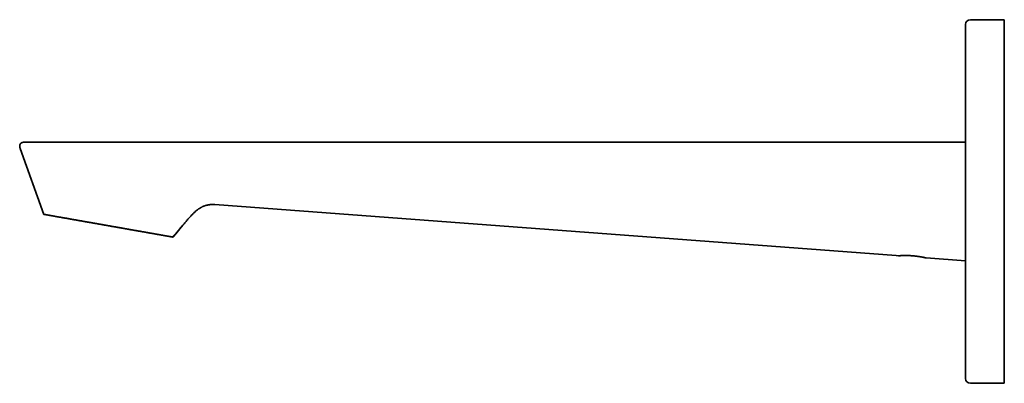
# Model space of a CAD drawing. Header units: millimetres. Extents: x 8 to 676, y 12 to 344.
# Tile 1 of 7: x 27 to 230, y 269 to 344. Entities that reach past the tile are written whole.
import ezdxf

# ---------------------------------------------------------------- set-up
doc = ezdxf.new("R2010")
doc.units = ezdxf.units.MM

msp = doc.modelspace()

# ---------------------------------------------------------------- linework, layer by layer
at = {"color": 7, "linetype": 'Continuous', "lineweight": 35}
for p, q in [((230.03, 344), (223.03, 344)), ((230.03, 269), (230.03, 344)), ((32.04, 303.84), (27.13, 317.44)), ((222.03, 318.27), (222.03, 318.27)), ((222.03, 317.97), (222.03, 318.02)), ((67.26, 305.85), (207.77, 295.33)), ((60.68, 301.62), (58.82, 299.38)), ((60.68, 301.62), (60.68, 301.62)), ((58.82, 299.38), (58.63, 299.16)), ((207.77, 295.33), (208.2, 295.3)), ((213.89, 294.87), (222, 294.26)), ((223.03, 269), (230.03, 269))]:
    msp.add_line(p, q, dxfattribs=at)
for centre, start, end in [((223.03, 343), 90, 180), ((223.03, 270), 180, 270)]:
    msp.add_arc(centre, 1, start, end, dxfattribs=at)
for points, knots in [([(222.03, 270), (222.03, 270), (222.03, 270), (222.03, 270.01), (222.03, 270.03), (222.03, 270.06), (222.03, 270.09), (222.03, 270.13), (222.03, 270.18), (222.03, 270.24), (222.03, 270.29), (222.03, 270.36), (222.03, 270.42), (222.03, 270.48), (222.03, 270.53), (222.03, 270.56), (222.03, 270.59), (222.03, 270.62), (222.03, 270.66), (222.03, 270.7), (222.03, 270.73), (222.03, 270.79), (222.03, 270.88), (222.03, 270.99), (222.03, 271.11), (222.03, 271.23), (222.03, 271.37), (222.03, 271.5), (222.03, 271.65), (222.03, 271.8), (222.03, 271.97), (222.03, 272.1), (222.03, 272.19), (222.03, 272.24), (222.03, 272.29), (222.03, 272.34), (222.03, 272.4), (222.03, 272.45), (222.03, 272.51), (222.03, 272.61), (222.03, 272.76), (222.03, 272.96), (222.03, 273.16), (222.03, 273.38), (222.03, 273.6), (222.03, 273.82), (222.03, 274.06), (222.03, 274.29), (222.03, 274.51), (222.03, 274.73), (222.03, 274.96), (222.03, 275.15), (222.03, 275.31), (222.03, 275.44), (222.03, 275.56), (222.03, 275.69), (222.03, 275.82), (222.03, 275.99), (222.03, 276.21), (222.03, 276.48), (222.03, 276.75), (222.03, 277.02), (222.03, 277.3), (222.03, 277.59), (222.03, 277.87), (222.03, 278.16), (222.03, 278.47), (222.03, 278.81), (222.03, 279.17), (222.03, 279.54), (222.03, 279.92), (222.03, 280.3), (222.03, 280.67), (222.03, 281.03), (222.03, 281.37), (222.03, 281.71), (222.03, 282.06), (222.03, 282.41), (222.03, 282.76), (222.03, 283.12), (222.03, 283.48), (222.03, 283.84), (222.03, 284.2), (222.03, 284.57), (222.03, 284.94), (222.03, 285.26), (222.03, 285.52), (222.03, 285.72), (222.03, 285.92), (222.03, 286.12), (222.03, 286.32), (222.03, 286.6), (222.03, 286.96), (222.03, 287.4), (222.03, 287.84), (222.03, 288.29), (222.03, 288.74), (222.03, 289.19), (222.03, 289.64), (222.03, 290.08), (222.03, 290.51), (222.03, 290.92), (222.03, 291.33), (222.03, 291.73), (222.03, 292.11), (222.03, 292.39), (222.03, 292.58), (222.03, 292.67), (222.03, 292.77), (222.03, 292.87), (222.03, 292.97), (222.03, 293.19), (222.03, 293.53), (222.03, 294), (222.03, 294.46), (222.03, 294.93), (222.03, 295.4), (222.03, 295.87), (222.03, 296.34), (222.03, 296.81), (222.03, 297.28), (222.03, 297.75), (222.03, 298.23), (222.03, 298.71), (222.03, 299.09), (222.03, 299.37), (222.03, 299.56), (222.03, 299.75), (222.03, 299.93), (222.03, 300.11), (222.03, 300.29), (222.03, 300.47), (222.03, 300.77), (222.03, 301.19), (222.03, 301.73), (222.03, 302.28), (222.03, 302.82), (222.03, 303.37), (222.03, 303.9), (222.03, 304.43), (222.03, 304.95), (222.03, 305.46), (222.03, 305.98), (222.03, 306.5), (222.03, 307.02), (222.03, 307.55), (222.03, 308.07), (222.03, 308.59), (222.03, 309.12), (222.03, 309.64), (222.03, 310.16), (222.03, 310.66), (222.03, 311.14), (222.03, 311.59), (222.03, 312.05), (222.03, 312.41), (222.03, 312.68), (222.03, 312.86), (222.03, 313.04), (222.03, 313.22), (222.03, 313.41), (222.03, 313.6), (222.03, 313.79), (222.03, 314.08), (222.03, 314.46), (222.03, 314.95), (222.03, 315.43), (222.03, 315.92), (222.03, 316.4), (222.03, 316.87), (222.03, 317.35), (222.03, 317.84), (222.03, 318.32), (222.03, 318.69), (222.03, 318.95), (222.03, 319.09), (222.03, 319.23), (222.03, 319.37), (222.03, 319.51), (222.03, 319.65), (222.03, 319.79), (222.03, 320.05), (222.03, 320.42), (222.03, 320.89), (222.03, 321.37), (222.03, 321.84), (222.03, 322.3), (222.03, 322.77), (222.03, 323.23), (222.03, 323.66), (222.03, 324.08), (222.03, 324.48), (222.03, 324.87), (222.03, 325.2), (222.03, 325.46), (222.03, 325.67), (222.03, 325.87), (222.03, 326.07), (222.03, 326.27), (222.03, 326.54), (222.03, 326.87), (222.03, 327.26), (222.03, 327.65), (222.03, 328.03), (222.03, 328.41), (222.03, 328.78), (222.03, 329.14), (222.03, 329.51), (222.03, 329.89), (222.03, 330.28), (222.03, 330.7), (222.03, 331.11), (222.03, 331.52), (222.03, 331.92), (222.03, 332.29), (222.03, 332.64), (222.03, 332.97), (222.03, 333.29), (222.03, 333.61), (222.03, 333.92), (222.03, 334.23), (222.03, 334.53), (222.03, 334.82), (222.03, 335.11), (222.03, 335.4), (222.03, 335.68), (222.03, 335.96), (222.03, 336.18), (222.03, 336.37), (222.03, 336.51), (222.03, 336.64), (222.03, 336.78), (222.03, 336.92), (222.03, 337.1), (222.03, 337.33), (222.03, 337.61), (222.03, 337.87), (222.03, 338.13), (222.03, 338.39), (222.03, 338.64), (222.03, 338.88), (222.03, 339.1), (222.03, 339.31), (222.03, 339.51), (222.03, 339.7), (222.03, 339.88), (222.03, 340.05), (222.03, 340.16), (222.03, 340.24), (222.03, 340.28), (222.03, 340.32), (222.03, 340.36), (222.03, 340.4), (222.03, 340.49), (222.03, 340.62), (222.03, 340.79), (222.03, 340.96), (222.03, 341.12), (222.03, 341.27), (222.03, 341.42), (222.03, 341.56), (222.03, 341.69), (222.03, 341.82), (222.03, 341.94), (222.03, 342.05), (222.03, 342.16), (222.03, 342.24), (222.03, 342.3), (222.03, 342.33), (222.03, 342.37), (222.03, 342.4), (222.03, 342.44), (222.03, 342.47), (222.03, 342.5), (222.03, 342.55), (222.03, 342.61), (222.03, 342.69), (222.03, 342.76), (222.03, 342.82), (222.03, 342.87), (222.03, 342.91), (222.03, 342.94), (222.03, 342.97), (222.03, 342.99), (222.03, 343), (222.03, 343), (222.03, 343)], [0, 0, 0, 0, 0.004576, 0.009147, 0.013714, 0.018278, 0.022839, 0.0274, 0.03196, 0.03652, 0.040535, 0.044552, 0.048571, 0.052593, 0.054174, 0.055756, 0.057339, 0.058962, 0.06064, 0.062317, 0.063993, 0.065669, 0.070018, 0.074364, 0.078707, 0.083049, 0.087389, 0.091729, 0.09607, 0.100527, 0.104988, 0.109451, 0.110767, 0.112083, 0.1134, 0.114717, 0.116034, 0.117352, 0.118671, 0.11999, 0.124504, 0.129012, 0.133517, 0.138017, 0.142515, 0.14701, 0.151505, 0.156, 0.159956, 0.163914, 0.167873, 0.171835, 0.173912, 0.175989, 0.178067, 0.180147, 0.182228, 0.18431, 0.188442, 0.192568, 0.196691, 0.20081, 0.204927, 0.208968, 0.213008, 0.217048, 0.221087, 0.225897, 0.230709, 0.235524, 0.240344, 0.245169, 0.25, 0.254132, 0.258258, 0.262381, 0.2665, 0.270617, 0.274658, 0.278698, 0.282738, 0.286777, 0.290817, 0.294859, 0.298902, 0.302949, 0.305069, 0.307191, 0.309314, 0.311438, 0.313563, 0.31569, 0.320204, 0.324713, 0.329217, 0.333717, 0.338215, 0.342711, 0.347206, 0.351701, 0.355657, 0.359614, 0.363574, 0.367536, 0.371025, 0.374516, 0.375431, 0.376347, 0.377262, 0.378178, 0.379094, 0.38001, 0.384358, 0.388701, 0.39304, 0.397375, 0.401708, 0.405962, 0.410216, 0.414469, 0.418723, 0.422978, 0.427236, 0.431497, 0.435762, 0.437438, 0.439116, 0.440794, 0.442431, 0.444014, 0.445595, 0.447176, 0.448757, 0.453542, 0.458325, 0.463104, 0.467882, 0.472659, 0.477437, 0.481943, 0.486451, 0.490963, 0.495479, 0.5, 0.504576, 0.509146, 0.513713, 0.518277, 0.522838, 0.527399, 0.531959, 0.536519, 0.540534, 0.544551, 0.54857, 0.552593, 0.554174, 0.555756, 0.557338, 0.558962, 0.56064, 0.562317, 0.563993, 0.565669, 0.570018, 0.574364, 0.578707, 0.583049, 0.587389, 0.591729, 0.59607, 0.600527, 0.604988, 0.609451, 0.610767, 0.612083, 0.6134, 0.614717, 0.616034, 0.617352, 0.618671, 0.61999, 0.624504, 0.629012, 0.633517, 0.638017, 0.642515, 0.64701, 0.651505, 0.656, 0.659956, 0.663914, 0.667873, 0.671835, 0.673912, 0.675989, 0.678067, 0.680147, 0.682228, 0.68431, 0.688442, 0.692568, 0.696691, 0.70081, 0.704927, 0.708968, 0.713008, 0.717048, 0.721087, 0.725897, 0.730709, 0.735524, 0.740344, 0.745169, 0.75, 0.754132, 0.758258, 0.762381, 0.7665, 0.770617, 0.774658, 0.778698, 0.782738, 0.786777, 0.790817, 0.794859, 0.798902, 0.802949, 0.805069, 0.807191, 0.809314, 0.811438, 0.813563, 0.81569, 0.820204, 0.824713, 0.829217, 0.833717, 0.838215, 0.842711, 0.847206, 0.851701, 0.855657, 0.859614, 0.863574, 0.867536, 0.871025, 0.874516, 0.875431, 0.876347, 0.877262, 0.878178, 0.879094, 0.88001, 0.884358, 0.888701, 0.89304, 0.897375, 0.901708, 0.905962, 0.910216, 0.914469, 0.918723, 0.922978, 0.927236, 0.931497, 0.935762, 0.937438, 0.939116, 0.940794, 0.942432, 0.944014, 0.945596, 0.947177, 0.948757, 0.953543, 0.958326, 0.963105, 0.967883, 0.97266, 0.977438, 0.981944, 0.986452, 0.990964, 0.995479, 1, 1, 1, 1]), ([(28.14, 318.74), (28.13, 318.74), (28.12, 318.74), (28.11, 318.74), (28.1, 318.74), (28.09, 318.74), (28.08, 318.74), (28.07, 318.74), (28.06, 318.74), (28.05, 318.74), (28.05, 318.74), (28.04, 318.74), (28.04, 318.74), (28.03, 318.74), (28.02, 318.74), (28.01, 318.74), (27.99, 318.74), (27.96, 318.73), (27.93, 318.73), (27.88, 318.73), (27.81, 318.72), (27.73, 318.71), (27.65, 318.69), (27.57, 318.66), (27.5, 318.64), (27.42, 318.6), (27.36, 318.57), (27.3, 318.52), (27.24, 318.48), (27.2, 318.43), (27.17, 318.39), (27.14, 318.35), (27.11, 318.29), (27.08, 318.23), (27.06, 318.16), (27.04, 318.1), (27.04, 318.05), (27.03, 318.02), (27.03, 317.98), (27.03, 317.94), (27.03, 317.91), (27.04, 317.86), (27.04, 317.82), (27.04, 317.78), (27.05, 317.74), (27.06, 317.69), (27.07, 317.63), (27.09, 317.57), (27.11, 317.51), (27.13, 317.46), (27.13, 317.44)], [0, 0, 0, 0, 0.027148, 0.051598, 0.073351, 0.092412, 0.10879, 0.122495, 0.13355, 0.141998, 0.147939, 0.150057, 0.151717, 0.154802, 0.157875, 0.162698, 0.171298, 0.186637, 0.200394, 0.214708, 0.248484, 0.284945, 0.321608, 0.357232, 0.391955, 0.425659, 0.458405, 0.490935, 0.523181, 0.54695, 0.570748, 0.594848, 0.618937, 0.650987, 0.683092, 0.714672, 0.730177, 0.7455, 0.760641, 0.775661, 0.792412, 0.81185, 0.828318, 0.84652, 0.866574, 0.888612, 0.91279, 0.939281, 0.96828, 1, 1, 1, 1]), ([(28.14, 318.74), (28.14, 318.74), (28.13, 318.74), (28.13, 318.74), (28.14, 318.74), (28.15, 318.74), (28.17, 318.74), (28.2, 318.74), (28.23, 318.74), (28.28, 318.74), (28.32, 318.74), (28.37, 318.74), (28.43, 318.74), (28.5, 318.74), (28.57, 318.74), (28.64, 318.74), (28.72, 318.74), (28.81, 318.74), (28.9, 318.74), (29, 318.74), (29.1, 318.74), (29.21, 318.74), (29.33, 318.74), (29.45, 318.74), (29.58, 318.74), (29.71, 318.74), (29.86, 318.74), (30.01, 318.74), (30.17, 318.74), (30.34, 318.74), (30.51, 318.74), (30.68, 318.74), (30.85, 318.74), (31.03, 318.74), (31.21, 318.74), (31.4, 318.74), (31.59, 318.74), (31.79, 318.74), (31.99, 318.74), (32.2, 318.74), (32.41, 318.74), (32.62, 318.74), (32.84, 318.74), (33.06, 318.74), (33.29, 318.74), (33.54, 318.74), (33.79, 318.74), (34.05, 318.74), (34.31, 318.74), (34.58, 318.74), (34.84, 318.74), (35.11, 318.74), (35.37, 318.74), (35.64, 318.74), (35.91, 318.74), (36.19, 318.74), (36.46, 318.74), (36.74, 318.74), (37.03, 318.74), (37.31, 318.74), (37.6, 318.74), (37.89, 318.74), (38.18, 318.74), (38.48, 318.74), (38.78, 318.74), (39.09, 318.74), (39.42, 318.74), (39.75, 318.74), (40.08, 318.74), (40.41, 318.74), (40.73, 318.74), (41.06, 318.74), (41.37, 318.74), (41.69, 318.74), (42.02, 318.74), (42.34, 318.74), (42.66, 318.74), (42.99, 318.74), (43.31, 318.74), (43.64, 318.74), (43.96, 318.74), (44.29, 318.74), (44.61, 318.74), (44.94, 318.74), (45.15, 318.74), (45.26, 318.74)], [0, 0, 0, 0, 0.007017, 0.018773, 0.030545, 0.04323, 0.055899, 0.068556, 0.081206, 0.093854, 0.106505, 0.11844, 0.130385, 0.142346, 0.154319, 0.166267, 0.178204, 0.190133, 0.202058, 0.213984, 0.225915, 0.237642, 0.249381, 0.261136, 0.272912, 0.285612, 0.298292, 0.310957, 0.323611, 0.336261, 0.34891, 0.36084, 0.372778, 0.384728, 0.396696, 0.408662, 0.420613, 0.432551, 0.444481, 0.456408, 0.468334, 0.480051, 0.491777, 0.503514, 0.515267, 0.527947, 0.540612, 0.553267, 0.565916, 0.578565, 0.591218, 0.603157, 0.615108, 0.627076, 0.639058, 0.65102, 0.662966, 0.674901, 0.68683, 0.698755, 0.710683, 0.722402, 0.734131, 0.745873, 0.757631, 0.770325, 0.783001, 0.795663, 0.808317, 0.820967, 0.833618, 0.845551, 0.857494, 0.86945, 0.881414, 0.89334, 0.90526, 0.917177, 0.929095, 0.941019, 0.952952, 0.964685, 0.976434, 0.988205, 1, 1, 1, 1]), ([(45.26, 318.74), (45.31, 318.74), (45.39, 318.74), (45.53, 318.74), (45.67, 318.74), (45.82, 318.74), (45.97, 318.74), (46.13, 318.74), (46.28, 318.74), (46.43, 318.74), (46.64, 318.74), (46.82, 318.74), (46.99, 318.74), (47.09, 318.74), (47.19, 318.74), (47.31, 318.74), (47.43, 318.74), (47.55, 318.74), (47.68, 318.74), (47.82, 318.74), (47.96, 318.74), (48.1, 318.74), (48.35, 318.74), (48.61, 318.74), (48.88, 318.74), (49.05, 318.74), (49.23, 318.74), (49.42, 318.74), (49.59, 318.74), (49.76, 318.74), (49.92, 318.74), (50.09, 318.74), (50.27, 318.74), (50.44, 318.74), (51.25, 318.74), (52.71, 318.74), (54.39, 318.74), (55.66, 318.74), (56.51, 318.74), (57.36, 318.74), (58.21, 318.74), (59.35, 318.74), (60.76, 318.74), (62.33, 318.74), (63.38, 318.74), (63.87, 318.74), (63.92, 318.74), (63.93, 318.74), (63.94, 318.74), (63.97, 318.74), (64, 318.74), (64.04, 318.74), (64.08, 318.74), (64.13, 318.74), (64.19, 318.74), (64.25, 318.74), (64.32, 318.74), (64.39, 318.74), (64.47, 318.74), (64.56, 318.74), (64.65, 318.74), (64.75, 318.74), (64.86, 318.74), (64.97, 318.74), (65.09, 318.74), (65.21, 318.74), (65.34, 318.74), (65.48, 318.74), (65.62, 318.74), (65.77, 318.74), (65.93, 318.74), (66.09, 318.74), (66.26, 318.74), (66.44, 318.74), (66.62, 318.74), (66.81, 318.74), (67, 318.74), (67.2, 318.74), (67.41, 318.74), (67.62, 318.74), (67.84, 318.74), (68.06, 318.74), (68.29, 318.74), (68.53, 318.74), (68.77, 318.74), (69.02, 318.74), (69.28, 318.74), (69.54, 318.74), (69.81, 318.74), (70.09, 318.74), (70.37, 318.74), (70.66, 318.74), (70.96, 318.74), (71.26, 318.74), (71.57, 318.74), (71.88, 318.74), (72.21, 318.74), (72.54, 318.74), (72.9, 318.74), (73.28, 318.74), (73.66, 318.74), (74.05, 318.74), (74.44, 318.74), (74.84, 318.74), (75.24, 318.74), (75.64, 318.74), (76.05, 318.74), (76.47, 318.74), (76.88, 318.74), (77.28, 318.74), (77.66, 318.74), (77.96, 318.74), (78.15, 318.74), (78.26, 318.74), (78.38, 318.74), (78.54, 318.74), (78.7, 318.74), (78.87, 318.74), (79.05, 318.74), (79.23, 318.74), (79.43, 318.74), (79.62, 318.74), (79.83, 318.74), (80.04, 318.74), (80.26, 318.74), (80.49, 318.74), (80.72, 318.74), (80.96, 318.74), (81.21, 318.74), (81.47, 318.74), (81.73, 318.74), (82.01, 318.74), (82.28, 318.74), (82.57, 318.74), (82.86, 318.74), (83.15, 318.74), (83.46, 318.74), (83.78, 318.74), (84.1, 318.74), (84.43, 318.74), (84.77, 318.74), (85.12, 318.74), (85.47, 318.74), (85.83, 318.74), (86.2, 318.74), (86.58, 318.74), (86.96, 318.74), (87.35, 318.74), (87.75, 318.74), (88.15, 318.74), (88.55, 318.74), (88.97, 318.74), (89.39, 318.74), (89.82, 318.74), (90.26, 318.74), (90.71, 318.74), (91.17, 318.74), (91.64, 318.74), (92.11, 318.74), (92.59, 318.74), (93.08, 318.74), (93.57, 318.74), (94.07, 318.74), (94.58, 318.74), (95.1, 318.74), (95.63, 318.74), (96.14, 318.74), (96.65, 318.74), (97.15, 318.74), (97.66, 318.74), (98.17, 318.74), (98.69, 318.74), (99.21, 318.74), (99.73, 318.74), (100.25, 318.74), (100.78, 318.74), (101.29, 318.74), (101.78, 318.74), (102.24, 318.74), (102.63, 318.74), (103.49, 318.74), (105.33, 318.74), (109.09, 318.74), (115.8, 318.74), (127.78, 318.74), (150.74, 318.74), (183.1, 318.74), (209.05, 318.74), (222.03, 318.74)], [0, 0, 0, 0, 0.0007253, 0.0014876, 0.0022871, 0.0031238, 0.0039975, 0.0049084, 0.0057408, 0.0066019, 0.0074917, 0.0092008, 0.0097308, 0.0102997, 0.0109074, 0.0115539, 0.0122393, 0.0129635, 0.0136818, 0.0144347, 0.0152221, 0.016044, 0.0169004, 0.0194959, 0.0204593, 0.0213971, 0.0224802, 0.0235269, 0.0245374, 0.0254089, 0.0263548, 0.0273311, 0.0283074, 0.0292837, 0.0302599, 0.0421482, 0.0540339, 0.0587872, 0.0635971, 0.0684218, 0.0732591, 0.0781128, 0.0876472, 0.0971817, 0.1047926, 0.1054899, 0.1055189, 0.1055615, 0.1056711, 0.105824, 0.1060005, 0.1062126, 0.1064605, 0.1067441, 0.1070634, 0.1074118, 0.1077946, 0.1082118, 0.1086635, 0.1091588, 0.1096898, 0.1102565, 0.1108589, 0.111497, 0.1121585, 0.1128545, 0.1135848, 0.1143497, 0.1151656, 0.1160174, 0.1169051, 0.1178286, 0.118788, 0.1197832, 0.1208143, 0.121879, 0.1229793, 0.1241153, 0.1252871, 0.1264945, 0.1277152, 0.1289703, 0.1302598, 0.1315838, 0.1329703, 0.1343926, 0.1358509, 0.137345, 0.1388749, 0.1404408, 0.1420424, 0.14368, 0.1453534, 0.1470627, 0.1488079, 0.1505889, 0.1524058, 0.1542585, 0.1563379, 0.1584608, 0.160627, 0.1628366, 0.1650897, 0.1672982, 0.1695469, 0.1718358, 0.1741649, 0.1765341, 0.1789435, 0.181097, 0.1832816, 0.1854973, 0.1860832, 0.1865188, 0.1873544, 0.1882318, 0.1891511, 0.1901121, 0.1911149, 0.1921596, 0.193246, 0.1943742, 0.1955443, 0.1967561, 0.197987, 0.1992582, 0.2005697, 0.2019216, 0.2033394, 0.2047991, 0.2063005, 0.2078438, 0.2094288, 0.2110263, 0.212664, 0.2143421, 0.2160605, 0.2178555, 0.2196925, 0.2215715, 0.2234925, 0.2254554, 0.2274604, 0.2295073, 0.2315916, 0.2337177, 0.2358856, 0.2380953, 0.2403468, 0.2425988, 0.2448911, 0.2472237, 0.2495966, 0.2520596, 0.2545645, 0.2571114, 0.2597003, 0.2623311, 0.265004, 0.2677188, 0.2704756, 0.2732744, 0.2761152, 0.278998, 0.2819227, 0.2848894, 0.2878982, 0.290693, 0.2935232, 0.2963886, 0.2992893, 0.3022253, 0.3051965, 0.3081117, 0.31106, 0.3140415, 0.3170562, 0.3197366, 0.3224426, 0.3248452, 0.3263337, 0.3370094, 0.3560731, 0.3901155, 0.4509055, 0.559459, 0.7797297, 1, 1, 1, 1]), ([(222.03, 318.66), (222.03, 318.66), (222.03, 318.68), (222.03, 318.7), (222.03, 318.71), (222.03, 318.73), (222.03, 318.73), (222.03, 318.74), (222.03, 318.74), (222.03, 318.74)], [0, 0, 0, 0, 0.0640087, 0.230286, 0.39732, 0.5473218, 0.697904, 0.8487288, 1, 1, 1, 1]), ([(222.03, 318.53), (222.03, 318.54), (222.03, 318.57), (222.03, 318.59), (222.03, 318.6)], [0, 0, 0, 0, 0.488722, 1, 1, 1, 1]), ([(222.03, 318.09), (222.03, 318.1), (222.03, 318.13), (222.03, 318.16), (222.03, 318.18), (222.03, 318.18)], [0, 0, 0, 0, 0.293169, 0.873539, 1, 1, 1, 1]), ([(222.03, 317.56), (222.03, 317.58), (222.03, 317.63), (222.03, 317.67), (222.03, 317.69)], [0, 0, 0, 0, 0.499262, 1, 1, 1, 1]), ([(60.68, 301.62), (60.77, 301.72), (60.94, 301.92), (61.2, 302.23), (61.45, 302.53), (61.71, 302.83), (61.97, 303.13), (62.2, 303.38), (62.4, 303.6), (62.58, 303.79), (62.76, 303.97), (62.94, 304.14), (63.12, 304.31), (63.31, 304.48), (63.49, 304.63), (63.66, 304.77), (63.84, 304.9), (64.01, 305.02), (64.19, 305.14), (64.36, 305.24), (64.52, 305.32), (64.67, 305.4), (64.82, 305.47), (64.98, 305.54), (65.13, 305.59), (65.29, 305.65), (65.45, 305.7), (65.61, 305.74), (65.78, 305.77), (65.95, 305.8), (66.11, 305.83), (66.27, 305.85), (66.43, 305.86), (66.59, 305.87), (66.75, 305.87), (66.92, 305.87), (67.09, 305.86), (67.21, 305.86), (67.26, 305.85)], [0, 0, 0, 0, 0.048836, 0.097551, 0.14604, 0.194199, 0.241928, 0.289134, 0.320599, 0.35179, 0.382701, 0.41333, 0.443678, 0.473753, 0.503566, 0.529922, 0.556114, 0.582175, 0.608148, 0.63408, 0.654464, 0.674889, 0.69539, 0.716002, 0.736766, 0.756608, 0.776667, 0.79699, 0.817623, 0.838616, 0.860019, 0.878731, 0.897815, 0.917306, 0.937236, 0.95764, 0.97855, 1, 1, 1, 1]), ([(58.63, 299.16), (58.63, 299.16), (58.63, 299.16), (58.62, 299.16), (58.6, 299.16), (58.58, 299.17), (58.55, 299.17), (58.51, 299.18), (58.47, 299.19), (58.42, 299.2), (58.36, 299.21), (58.3, 299.22), (58.23, 299.23), (58.16, 299.24), (58.09, 299.25), (58.03, 299.27), (57.96, 299.28), (57.88, 299.29), (57.79, 299.31), (57.68, 299.33), (57.57, 299.35), (57.45, 299.37), (57.32, 299.39), (57.18, 299.41), (57.03, 299.44), (56.9, 299.46), (56.77, 299.49), (56.65, 299.51), (56.53, 299.53), (56.41, 299.55), (56.28, 299.57), (56.16, 299.59), (56.05, 299.61), (55.94, 299.63), (55.83, 299.65), (55.7, 299.68), (55.54, 299.7), (55.34, 299.74), (55.14, 299.77), (54.94, 299.81), (54.72, 299.85), (54.51, 299.89), (54.29, 299.92), (54.07, 299.96), (53.84, 300), (53.61, 300.04), (53.37, 300.09), (53.15, 300.12), (52.95, 300.16), (52.76, 300.19), (52.57, 300.23), (52.39, 300.26), (52.22, 300.29), (52.06, 300.32), (51.9, 300.35), (51.71, 300.38), (51.51, 300.41), (51.29, 300.45), (51.07, 300.49), (50.84, 300.53), (50.61, 300.57), (50.38, 300.61), (50.15, 300.65), (49.92, 300.69), (49.69, 300.73), (49.45, 300.78), (49.22, 300.82), (49, 300.86), (48.8, 300.89), (48.62, 300.92), (48.44, 300.95), (48.23, 300.99), (47.98, 301.04), (47.69, 301.09), (47.4, 301.14), (47.1, 301.19), (46.8, 301.24), (46.49, 301.3), (46.17, 301.35), (45.89, 301.4), (45.63, 301.45), (45.41, 301.49), (45.18, 301.53), (44.95, 301.57), (44.73, 301.61), (44.52, 301.65), (44.32, 301.68), (44.15, 301.71), (43.97, 301.74), (43.76, 301.78), (43.5, 301.82), (43.2, 301.88), (42.9, 301.93), (42.61, 301.98), (42.31, 302.03), (42.02, 302.09), (41.73, 302.14), (41.44, 302.19), (41.16, 302.24), (40.87, 302.29), (40.59, 302.34), (40.33, 302.38), (40.1, 302.42), (39.9, 302.46), (39.69, 302.5), (39.5, 302.53), (39.3, 302.56), (39.11, 302.6), (38.92, 302.63), (38.71, 302.67), (38.48, 302.71), (38.24, 302.75), (37.99, 302.8), (37.75, 302.84), (37.51, 302.88), (37.27, 302.92), (37.03, 302.96), (36.79, 303.01), (36.56, 303.05), (36.33, 303.09), (36.11, 303.13), (35.9, 303.16), (35.69, 303.2), (35.49, 303.24), (35.3, 303.27), (35.1, 303.3), (34.91, 303.34), (34.72, 303.37), (34.54, 303.4), (34.37, 303.43), (34.23, 303.46), (34.11, 303.48), (33.99, 303.5), (33.87, 303.52), (33.76, 303.54), (33.66, 303.56), (33.57, 303.57), (33.49, 303.59), (33.41, 303.6), (33.31, 303.62), (33.21, 303.64), (33.09, 303.66), (32.97, 303.68), (32.86, 303.7), (32.76, 303.72), (32.67, 303.73), (32.58, 303.75), (32.5, 303.76), (32.43, 303.78), (32.36, 303.79), (32.3, 303.8), (32.25, 303.81), (32.21, 303.81), (32.17, 303.82), (32.14, 303.83), (32.12, 303.83), (32.09, 303.83), (32.08, 303.84), (32.06, 303.84), (32.05, 303.84), (32.04, 303.84), (32.04, 303.84), (32.04, 303.84)], [0, 0, 0, 0, 0.003587, 0.010772, 0.017956, 0.025173, 0.032391, 0.039608, 0.046756, 0.053905, 0.061053, 0.068234, 0.075416, 0.082596, 0.087956, 0.093315, 0.098681, 0.104046, 0.11107, 0.118094, 0.125132, 0.13217, 0.139675, 0.147179, 0.1547, 0.162222, 0.167643, 0.173064, 0.178485, 0.18392, 0.189356, 0.194791, 0.199014, 0.203237, 0.207463, 0.211689, 0.218899, 0.226109, 0.233319, 0.240562, 0.247806, 0.255049, 0.262224, 0.2694, 0.276575, 0.283783, 0.290991, 0.298199, 0.303579, 0.308959, 0.314345, 0.319731, 0.32427, 0.328809, 0.333352, 0.337895, 0.3439, 0.349906, 0.355912, 0.361937, 0.367962, 0.373987, 0.379912, 0.385837, 0.391762, 0.397705, 0.403648, 0.409591, 0.414021, 0.418452, 0.422886, 0.42732, 0.434366, 0.441413, 0.448474, 0.455535, 0.463063, 0.470591, 0.478135, 0.485679, 0.491119, 0.49656, 0.502, 0.507456, 0.512912, 0.518369, 0.522607, 0.526846, 0.531087, 0.535328, 0.542554, 0.549781, 0.557007, 0.564268, 0.57153, 0.57879, 0.585984, 0.593179, 0.600373, 0.607602, 0.614831, 0.622059, 0.627455, 0.63285, 0.638252, 0.643653, 0.648783, 0.653913, 0.659048, 0.664183, 0.671208, 0.678234, 0.685259, 0.692314, 0.699371, 0.706426, 0.713767, 0.721109, 0.728449, 0.735826, 0.743203, 0.75058, 0.757601, 0.764621, 0.771656, 0.77869, 0.78619, 0.79369, 0.801206, 0.808723, 0.81414, 0.819557, 0.824974, 0.830405, 0.835837, 0.841268, 0.845488, 0.849708, 0.853931, 0.858154, 0.865374, 0.872594, 0.879813, 0.887067, 0.894322, 0.901575, 0.90876, 0.915946, 0.923131, 0.930349, 0.937568, 0.944785, 0.950172, 0.95556, 0.960953, 0.966346, 0.971947, 0.977548, 0.983149, 0.988766, 0.994383, 1, 1, 1, 1]), ([(58.63, 299.16), (59.01, 299.61), (59.69, 300.42), (60.37, 301.24), (60.68, 301.62)], [0, 0, 0, 0, 0.5462042, 1, 1, 1, 1]), ([(208.2, 295.3), (208.2, 295.3), (208.2, 295.3), (208.21, 295.3), (208.22, 295.3), (208.24, 295.3), (208.27, 295.3), (208.29, 295.3), (208.32, 295.31), (208.36, 295.31), (208.4, 295.31), (208.45, 295.31), (208.52, 295.32), (208.58, 295.32), (208.64, 295.33), (208.7, 295.33), (208.77, 295.33), (208.85, 295.34), (208.93, 295.34), (209.04, 295.34), (209.14, 295.35), (209.23, 295.35), (209.33, 295.35), (209.43, 295.35), (209.55, 295.36), (209.66, 295.36), (209.76, 295.36), (209.87, 295.36), (210, 295.35), (210.12, 295.35), (210.24, 295.35), (210.35, 295.34), (210.47, 295.34), (210.6, 295.33), (210.74, 295.33), (210.87, 295.32), (210.98, 295.31), (211.09, 295.3), (211.21, 295.29), (211.32, 295.28), (211.44, 295.27), (211.57, 295.26), (211.71, 295.24), (211.84, 295.23), (211.96, 295.21), (212.08, 295.2), (212.2, 295.18), (212.32, 295.16), (212.43, 295.15), (212.54, 295.13), (212.65, 295.11), (212.76, 295.09), (212.87, 295.08), (212.96, 295.06), (213.05, 295.04), (213.14, 295.03), (213.22, 295.01), (213.31, 294.99), (213.39, 294.98), (213.47, 294.96), (213.54, 294.95), (213.6, 294.93), (213.65, 294.92), (213.69, 294.91), (213.73, 294.9), (213.78, 294.9), (213.81, 294.89), (213.84, 294.88), (213.86, 294.88), (213.88, 294.87), (213.89, 294.87), (213.89, 294.87), (213.89, 294.87), (213.89, 294.87)], [0, 0, 0, 0, 0.011247, 0.022494, 0.037683, 0.052882, 0.06807, 0.079615, 0.09116, 0.102923, 0.114687, 0.130577, 0.146478, 0.162368, 0.174446, 0.186524, 0.198785, 0.211047, 0.227598, 0.244162, 0.260715, 0.273288, 0.285861, 0.302226, 0.318591, 0.331839, 0.345094, 0.358343, 0.375104, 0.391866, 0.404617, 0.417372, 0.430123, 0.447741, 0.465358, 0.478446, 0.491539, 0.504627, 0.517969, 0.531316, 0.544659, 0.561239, 0.57782, 0.592748, 0.607676, 0.622689, 0.637499, 0.652396, 0.667294, 0.682381, 0.697467, 0.71275, 0.728033, 0.743415, 0.756619, 0.769828, 0.783031, 0.79949, 0.815947, 0.830821, 0.845694, 0.86068, 0.872603, 0.884532, 0.896455, 0.913003, 0.92955, 0.941908, 0.954272, 0.96663, 0.977752, 0.988878, 1, 1, 1, 1]), ([(222, 294.26), (222, 294.26), (222.01, 294.26), (222.03, 294.26), (222.03, 294.26)], [0, 0, 0, 0, 0.499999, 1, 1, 1, 1])]:
    msp.add_open_spline(points, degree=3, knots=knots, dxfattribs=at)

doc.saveas('drawing.dxf')
